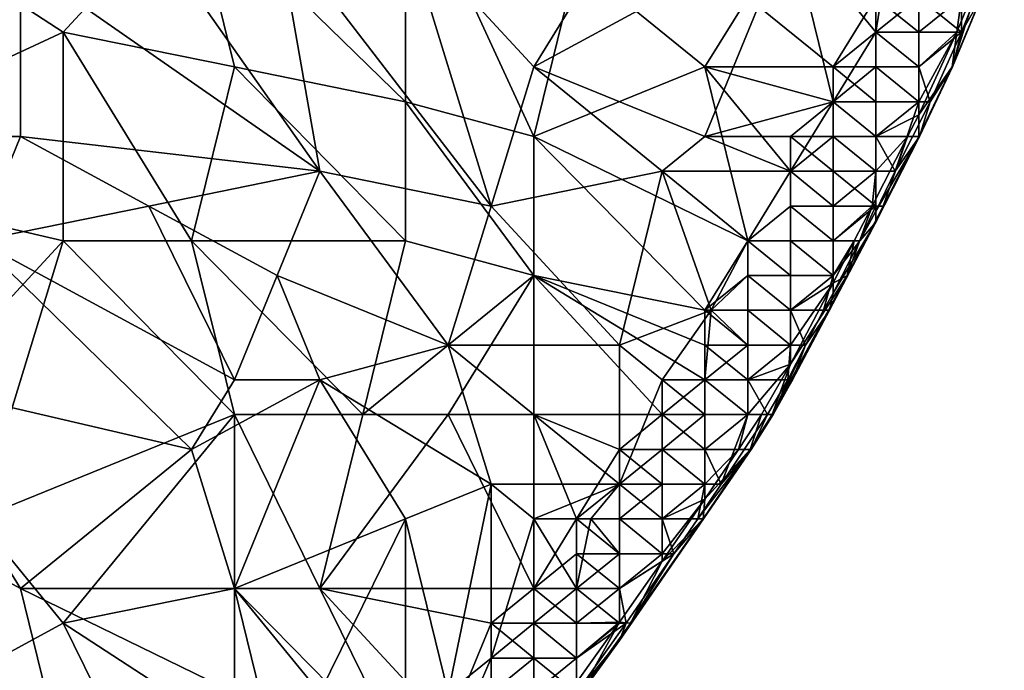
# Model space of a CAD drawing. Extents: x -0.7 to 0.7, y -0.35 to 0.35.
# Tile 179 of 226: x 0.5918 to 0.6797, y -0.1668 to -0.1087. Entities that reach past the tile are written whole.
import ezdxf

# ---------------------------------------------------------------- set-up
doc = ezdxf.new("R2010")
doc.units = 0

msp = doc.modelspace()

# ---------------------------------------------------------------- linework, layer by layer
for points in [[(0.626275, -0.116017, 0.436981), (0.626275, -0.094266, 0.436965), (0.607182, -0.097373, 0.436996)], [(0.637731, -0.119124, 0.43696), (0.641549, -0.103588, 0.436959), (0.626275, -0.094266, 0.436965)], [(0.637731, -0.119124, 0.43696), (0.626275, -0.094266, 0.436965), (0.626275, -0.116017, 0.436981)], [(0.568997, -0.122232, 0.437035), (0.595727, -0.109803, 0.437015), (0.576634, -0.097373, 0.437018)], [(0.576634, -0.097373, 0.437018), (0.595727, -0.109803, 0.437015), (0.607182, -0.097373, 0.436996)], [(0.580453, -0.119124, 0.412483), (0.580453, -0.097373, 0.412458), (0.591908, -0.103588, 0.412471)], [(0.595727, -0.109803, 0.437015), (0.611001, -0.11291, 0.437004), (0.607182, -0.097373, 0.436996)], [(0.611001, -0.11291, 0.437004), (0.626275, -0.116017, 0.436981), (0.607182, -0.097373, 0.436996)], [(0.618638, -0.122232, 0.412526), (0.591908, -0.103588, 0.412471), (0.603364, -0.100481, 0.412465)], [(0.618638, -0.122232, 0.412526), (0.603364, -0.100481, 0.412465), (0.61482, -0.100481, 0.412509)], [(0.633912, -0.125339, 0.412544), (0.61482, -0.100481, 0.412509), (0.626275, -0.100481, 0.412498)], [(0.618638, -0.122232, 0.412526), (0.61482, -0.100481, 0.412509), (0.633912, -0.125339, 0.412544)], [(0.637731, -0.11291, 0.412504), (0.626275, -0.100481, 0.412498), (0.645368, -0.100481, 0.412491)], [(0.633912, -0.125339, 0.412544), (0.626275, -0.100481, 0.412498), (0.637731, -0.11291, 0.412504)], [(0.637731, -0.11291, 0.412504), (0.645368, -0.100481, 0.412491), (0.660642, -0.100481, 0.412478)], [(0.653005, -0.119124, 0.412568), (0.637731, -0.11291, 0.412504), (0.660642, -0.100481, 0.412478)], [(0.653005, -0.119124, 0.412568), (0.660642, -0.100481, 0.412478), (0.664461, -0.116017, 0.412482)], [(0.668279, -0.109803, 0.412483), (0.660642, -0.100481, 0.412478), (0.669253, -0.103588, 0.412463)], [(0.660642, -0.100481, 0.412478), (0.668279, -0.109803, 0.412483), (0.664461, -0.116017, 0.412482)], [(0.675093, -0.11291, 0.422247), (0.679735, -0.101769, 0.422247), (0.677677, -0.106695, 0.42714)], [(0.678024, -0.103588, 0.417355), (0.679735, -0.101769, 0.422247), (0.675093, -0.11291, 0.422247)], [(0.580453, -0.119124, 0.412483), (0.591908, -0.103588, 0.412471), (0.591908, -0.119124, 0.41251)], [(0.591908, -0.119124, 0.41251), (0.591908, -0.103588, 0.412471), (0.618638, -0.122232, 0.412526)], [(0.637731, -0.119124, 0.43696), (0.653005, -0.11291, 0.436944), (0.641549, -0.103588, 0.436959)], [(0.653005, -0.11291, 0.436944), (0.656824, -0.106695, 0.43694), (0.641549, -0.103588, 0.436959)], [(0.669253, -0.103588, 0.412463), (0.672098, -0.106695, 0.412882), (0.668279, -0.109803, 0.412483)], [(0.675494, -0.109803, 0.417355), (0.678024, -0.103588, 0.417355), (0.675093, -0.11291, 0.422247)], [(0.675494, -0.109803, 0.417355), (0.675917, -0.106695, 0.415952), (0.678024, -0.103588, 0.417355)], [(0.675917, -0.109803, 0.432098), (0.678385, -0.103588, 0.432032), (0.675917, -0.106695, 0.433823)], [(0.677677, -0.106695, 0.42714), (0.678385, -0.103588, 0.432032), (0.675917, -0.109803, 0.432098)], [(0.653005, -0.11291, 0.436944), (0.664461, -0.11291, 0.436877), (0.656824, -0.106695, 0.43694)], [(0.664461, -0.11291, 0.436877), (0.668279, -0.106695, 0.436856), (0.656824, -0.106695, 0.43694)], [(0.664461, -0.11291, 0.436877), (0.668279, -0.109803, 0.436837), (0.668279, -0.106695, 0.436856)], [(0.672098, -0.109803, 0.435991), (0.672098, -0.106695, 0.436489), (0.668279, -0.106695, 0.436856)], [(0.668279, -0.109803, 0.436837), (0.672098, -0.109803, 0.435991), (0.668279, -0.106695, 0.436856)], [(0.672098, -0.106695, 0.412882), (0.672098, -0.109803, 0.413454), (0.668279, -0.109803, 0.412483)], [(0.675917, -0.109803, 0.432098), (0.675917, -0.106695, 0.433823), (0.672098, -0.106695, 0.436489)], [(0.672098, -0.109803, 0.435991), (0.675917, -0.109803, 0.432098), (0.672098, -0.106695, 0.436489)], [(0.675917, -0.106695, 0.415952), (0.672098, -0.109803, 0.413454), (0.672098, -0.106695, 0.412882)], [(0.675494, -0.109803, 0.417355), (0.672098, -0.109803, 0.413454), (0.675917, -0.106695, 0.415952)], [(0.675093, -0.11291, 0.422247), (0.677677, -0.106695, 0.42714), (0.675122, -0.11291, 0.42714)], [(0.677677, -0.106695, 0.42714), (0.675917, -0.109803, 0.432098), (0.675122, -0.11291, 0.42714)], [(0.568997, -0.122232, 0.437035), (0.595727, -0.128446, 0.437009), (0.595727, -0.109803, 0.437015)], [(0.595727, -0.128446, 0.437009), (0.607182, -0.128446, 0.437018), (0.595727, -0.109803, 0.437015)], [(0.607182, -0.128446, 0.437018), (0.611001, -0.11291, 0.437004), (0.595727, -0.109803, 0.437015)], [(0.668279, -0.11291, 0.436734), (0.668279, -0.109803, 0.436837), (0.664461, -0.11291, 0.436877)], [(0.668279, -0.109803, 0.412483), (0.668279, -0.11291, 0.412631), (0.664461, -0.116017, 0.412482)], [(0.672098, -0.11291, 0.435084), (0.672098, -0.109803, 0.435991), (0.668279, -0.109803, 0.436837)], [(0.668279, -0.11291, 0.436734), (0.672098, -0.11291, 0.435084), (0.668279, -0.109803, 0.436837)], [(0.672098, -0.11291, 0.414518), (0.668279, -0.109803, 0.412483), (0.672098, -0.109803, 0.413454)], [(0.668279, -0.11291, 0.412631), (0.668279, -0.109803, 0.412483), (0.672098, -0.11291, 0.414518)], [(0.672098, -0.11291, 0.435084), (0.675917, -0.109803, 0.432098), (0.672098, -0.109803, 0.435991)], [(0.673123, -0.116017, 0.432032), (0.675917, -0.109803, 0.432098), (0.672098, -0.11291, 0.435084)], [(0.672098, -0.11291, 0.414518), (0.672098, -0.109803, 0.413454), (0.675494, -0.109803, 0.417355)], [(0.672098, -0.117194, 0.417355), (0.675494, -0.109803, 0.417355), (0.675093, -0.11291, 0.422247)], [(0.672098, -0.117194, 0.417355), (0.672098, -0.116017, 0.416394), (0.675494, -0.109803, 0.417355)], [(0.672098, -0.116017, 0.416394), (0.672098, -0.11291, 0.414518), (0.675494, -0.109803, 0.417355)], [(0.675122, -0.11291, 0.42714), (0.675917, -0.109803, 0.432098), (0.673123, -0.116017, 0.432032)], [(0.607182, -0.128446, 0.437018), (0.626275, -0.128446, 0.436993), (0.611001, -0.11291, 0.437004)], [(0.626275, -0.128446, 0.436993), (0.626275, -0.116017, 0.436981), (0.611001, -0.11291, 0.437004)], [(0.649187, -0.122232, 0.412566), (0.633912, -0.125339, 0.412544), (0.637731, -0.11291, 0.412504)], [(0.649187, -0.122232, 0.412566), (0.637731, -0.11291, 0.412504), (0.653005, -0.119124, 0.412568)], [(0.637731, -0.119124, 0.43696), (0.656824, -0.128446, 0.436882), (0.653005, -0.11291, 0.436944)], [(0.664461, -0.116017, 0.436868), (0.664461, -0.11291, 0.436877), (0.653005, -0.11291, 0.436944)], [(0.656824, -0.128446, 0.436882), (0.660642, -0.122232, 0.436889), (0.653005, -0.11291, 0.436944)], [(0.660642, -0.122232, 0.436889), (0.664461, -0.116017, 0.436868), (0.653005, -0.11291, 0.436944)], [(0.668279, -0.116017, 0.436398), (0.668279, -0.11291, 0.436734), (0.664461, -0.11291, 0.436877)], [(0.664461, -0.116017, 0.436868), (0.668279, -0.116017, 0.436398), (0.664461, -0.11291, 0.436877)], [(0.668279, -0.11291, 0.412631), (0.668279, -0.116017, 0.413027), (0.664461, -0.116017, 0.412482)], [(0.672098, -0.116017, 0.433575), (0.672098, -0.11291, 0.435084), (0.668279, -0.11291, 0.436734)], [(0.668279, -0.116017, 0.436398), (0.672098, -0.116017, 0.433575), (0.668279, -0.11291, 0.436734)], [(0.672098, -0.116017, 0.416394), (0.668279, -0.11291, 0.412631), (0.672098, -0.11291, 0.414518)], [(0.668279, -0.116017, 0.413027), (0.668279, -0.11291, 0.412631), (0.672098, -0.116017, 0.416394)], [(0.672098, -0.116017, 0.433575), (0.673123, -0.116017, 0.432032), (0.672098, -0.11291, 0.435084)], [(0.672098, -0.119124, 0.422187), (0.672098, -0.117194, 0.417355), (0.675093, -0.11291, 0.422247)], [(0.672098, -0.119124, 0.422187), (0.675093, -0.11291, 0.422247), (0.672155, -0.119124, 0.42714)], [(0.672155, -0.119124, 0.42714), (0.675122, -0.11291, 0.42714), (0.673123, -0.116017, 0.432032)], [(0.675093, -0.11291, 0.422247), (0.675122, -0.11291, 0.42714), (0.672155, -0.119124, 0.42714)], [(0.637731, -0.131554, 0.436983), (0.637731, -0.119124, 0.43696), (0.626275, -0.116017, 0.436981)], [(0.637731, -0.131554, 0.436983), (0.626275, -0.116017, 0.436981), (0.626275, -0.128446, 0.436993)], [(0.653005, -0.119124, 0.412568), (0.664461, -0.116017, 0.412482), (0.660642, -0.119124, 0.412493)], [(0.660642, -0.122232, 0.436889), (0.664461, -0.119124, 0.436828), (0.664461, -0.116017, 0.436868)], [(0.664461, -0.119124, 0.412593), (0.660642, -0.119124, 0.412493), (0.664461, -0.116017, 0.412482)], [(0.668279, -0.119124, 0.435675), (0.668279, -0.116017, 0.436398), (0.664461, -0.116017, 0.436868)], [(0.664461, -0.119124, 0.436828), (0.668279, -0.119124, 0.435675), (0.664461, -0.116017, 0.436868)], [(0.668279, -0.119124, 0.413891), (0.664461, -0.116017, 0.412482), (0.668279, -0.116017, 0.413027)], [(0.664461, -0.119124, 0.412593), (0.664461, -0.116017, 0.412482), (0.668279, -0.119124, 0.413891)], [(0.668279, -0.119124, 0.435675), (0.672098, -0.116017, 0.433575), (0.668279, -0.116017, 0.436398)], [(0.669997, -0.122232, 0.432032), (0.672098, -0.116017, 0.433575), (0.668279, -0.119124, 0.435675)], [(0.672098, -0.116017, 0.416394), (0.668279, -0.119124, 0.413891), (0.668279, -0.116017, 0.413027)], [(0.672098, -0.117194, 0.417355), (0.668279, -0.119124, 0.413891), (0.672098, -0.116017, 0.416394)], [(0.669997, -0.122232, 0.432032), (0.673123, -0.116017, 0.432032), (0.672098, -0.116017, 0.433575)], [(0.672155, -0.119124, 0.42714), (0.673123, -0.116017, 0.432032), (0.669997, -0.122232, 0.432032)], [(0.672098, -0.117194, 0.417355), (0.671083, -0.119124, 0.417355), (0.668279, -0.119124, 0.413891)], [(0.671083, -0.119124, 0.417355), (0.672098, -0.117194, 0.417355), (0.672098, -0.119124, 0.422187)], [(0.58809, -0.128446, 0.412514), (0.580453, -0.119124, 0.412483), (0.591908, -0.119124, 0.41251)], [(0.58809, -0.128446, 0.412514), (0.591908, -0.119124, 0.41251), (0.603364, -0.125339, 0.412517)], [(0.603364, -0.125339, 0.412517), (0.591908, -0.119124, 0.41251), (0.618638, -0.122232, 0.412526)], [(0.653005, -0.134661, 0.436894), (0.656824, -0.128446, 0.436882), (0.637731, -0.119124, 0.43696)], [(0.637731, -0.131554, 0.436983), (0.653005, -0.134661, 0.436894), (0.637731, -0.119124, 0.43696)], [(0.649187, -0.122232, 0.412566), (0.653005, -0.119124, 0.412568), (0.660642, -0.122232, 0.412498)], [(0.660642, -0.122232, 0.412498), (0.653005, -0.119124, 0.412568), (0.660642, -0.119124, 0.412493)], [(0.664461, -0.122232, 0.436628), (0.664461, -0.119124, 0.436828), (0.660642, -0.122232, 0.436889)], [(0.664461, -0.122232, 0.412849), (0.660642, -0.119124, 0.412493), (0.664461, -0.119124, 0.412593)], [(0.660642, -0.122232, 0.412498), (0.660642, -0.119124, 0.412493), (0.664461, -0.122232, 0.412849)], [(0.668279, -0.122232, 0.43436), (0.668279, -0.119124, 0.435675), (0.664461, -0.119124, 0.436828)], [(0.664461, -0.122232, 0.436628), (0.668279, -0.122232, 0.43436), (0.664461, -0.119124, 0.436828)], [(0.668279, -0.122232, 0.415494), (0.664461, -0.119124, 0.412593), (0.668279, -0.119124, 0.413891)], [(0.664461, -0.122232, 0.412849), (0.664461, -0.119124, 0.412593), (0.668279, -0.122232, 0.415494)], [(0.668922, -0.125339, 0.422247), (0.667949, -0.125339, 0.417355), (0.671083, -0.119124, 0.417355)], [(0.667949, -0.125339, 0.417355), (0.668279, -0.122232, 0.415494), (0.671083, -0.119124, 0.417355)], [(0.668279, -0.122232, 0.43436), (0.669997, -0.122232, 0.432032), (0.668279, -0.119124, 0.435675)], [(0.668279, -0.122232, 0.415494), (0.668279, -0.119124, 0.413891), (0.671083, -0.119124, 0.417355)], [(0.672155, -0.119124, 0.42714), (0.669997, -0.122232, 0.432032), (0.668279, -0.125795, 0.432032)], [(0.668279, -0.126771, 0.42714), (0.672155, -0.119124, 0.42714), (0.668279, -0.125795, 0.432032)], [(0.668922, -0.125339, 0.422247), (0.672155, -0.119124, 0.42714), (0.668279, -0.126771, 0.42714)], [(0.672098, -0.119124, 0.422187), (0.672155, -0.119124, 0.42714), (0.668922, -0.125339, 0.422247)], [(0.672098, -0.119124, 0.422187), (0.668922, -0.125339, 0.422247), (0.671083, -0.119124, 0.417355)], [(0.584271, -0.140876, 0.437034), (0.595727, -0.128446, 0.437009), (0.568997, -0.122232, 0.437035)], [(0.61482, -0.131554, 0.412521), (0.603364, -0.125339, 0.412517), (0.618638, -0.122232, 0.412526)], [(0.61482, -0.131554, 0.412521), (0.618638, -0.122232, 0.412526), (0.630094, -0.137768, 0.412528)], [(0.630094, -0.137768, 0.412528), (0.618638, -0.122232, 0.412526), (0.633912, -0.125339, 0.412544)], [(0.645368, -0.137768, 0.412482), (0.633912, -0.125339, 0.412544), (0.649187, -0.122232, 0.412566)], [(0.645368, -0.137768, 0.412482), (0.649187, -0.122232, 0.412566), (0.653558, -0.134661, 0.412463)], [(0.656824, -0.128446, 0.412493), (0.649187, -0.122232, 0.412566), (0.660642, -0.122232, 0.412498)], [(0.653558, -0.134661, 0.412463), (0.649187, -0.122232, 0.412566), (0.656824, -0.128446, 0.412493)], [(0.660642, -0.125339, 0.43688), (0.660642, -0.122232, 0.436889), (0.656824, -0.128446, 0.436882)], [(0.656824, -0.128446, 0.412493), (0.660642, -0.122232, 0.412498), (0.660642, -0.125339, 0.412544)], [(0.664461, -0.125339, 0.436097), (0.664461, -0.122232, 0.436628), (0.660642, -0.122232, 0.436889)], [(0.660642, -0.125339, 0.43688), (0.664461, -0.125339, 0.436097), (0.660642, -0.122232, 0.436889)], [(0.664461, -0.125339, 0.413458), (0.660642, -0.122232, 0.412498), (0.664461, -0.122232, 0.412849)], [(0.660642, -0.125339, 0.412544), (0.660642, -0.122232, 0.412498), (0.664461, -0.125339, 0.413458)], [(0.668279, -0.12532, 0.432381), (0.668279, -0.122232, 0.43436), (0.664461, -0.122232, 0.436628)], [(0.664461, -0.125339, 0.436097), (0.668279, -0.12532, 0.432381), (0.664461, -0.122232, 0.436628)], [(0.668279, -0.122232, 0.415494), (0.664461, -0.125339, 0.413458), (0.664461, -0.122232, 0.412849)], [(0.667949, -0.125339, 0.417355), (0.664461, -0.125339, 0.413458), (0.668279, -0.122232, 0.415494)], [(0.668279, -0.125795, 0.432032), (0.669997, -0.122232, 0.432032), (0.668279, -0.122232, 0.43436)], [(0.668279, -0.125795, 0.432032), (0.668279, -0.122232, 0.43436), (0.668279, -0.12532, 0.432381)], [(0.58809, -0.128446, 0.412514), (0.603364, -0.125339, 0.412517), (0.611001, -0.140876, 0.412528)], [(0.611001, -0.140876, 0.412528), (0.603364, -0.125339, 0.412517), (0.61482, -0.131554, 0.412521)], [(0.630094, -0.137768, 0.412528), (0.633912, -0.125339, 0.412544), (0.645368, -0.137768, 0.412482)], [(0.660642, -0.128446, 0.436776), (0.660642, -0.125339, 0.43688), (0.656824, -0.128446, 0.436882)], [(0.660642, -0.128446, 0.41269), (0.656824, -0.128446, 0.412493), (0.660642, -0.125339, 0.412544)], [(0.664461, -0.128446, 0.435018), (0.664461, -0.125339, 0.436097), (0.660642, -0.125339, 0.43688)], [(0.660642, -0.128446, 0.436776), (0.664461, -0.128446, 0.435018), (0.660642, -0.125339, 0.43688)], [(0.664461, -0.128446, 0.414696), (0.660642, -0.125339, 0.412544), (0.664461, -0.125339, 0.413458)], [(0.660642, -0.128446, 0.41269), (0.660642, -0.125339, 0.412544), (0.664461, -0.128446, 0.414696)], [(0.664461, -0.128446, 0.435018), (0.668279, -0.12532, 0.432381), (0.664461, -0.125339, 0.436097)], [(0.66683, -0.128446, 0.432032), (0.668279, -0.12532, 0.432381), (0.664461, -0.128446, 0.435018)], [(0.666322, -0.128446, 0.417355), (0.664461, -0.128446, 0.414696), (0.667949, -0.125339, 0.417355)], [(0.664461, -0.128446, 0.414696), (0.664461, -0.125339, 0.413458), (0.667949, -0.125339, 0.417355)], [(0.668922, -0.125339, 0.422247), (0.668279, -0.126771, 0.42714), (0.665702, -0.131554, 0.422247)], [(0.665702, -0.131554, 0.422247), (0.666322, -0.128446, 0.417355), (0.667949, -0.125339, 0.417355)], [(0.668922, -0.125339, 0.422247), (0.665702, -0.131554, 0.422247), (0.667949, -0.125339, 0.417355)], [(0.66683, -0.128446, 0.432032), (0.668279, -0.125795, 0.432032), (0.668279, -0.12532, 0.432381)], [(0.668279, -0.126771, 0.42714), (0.668279, -0.125795, 0.432032), (0.66683, -0.128446, 0.432032)], [(0.668279, -0.126771, 0.42714), (0.664461, -0.133132, 0.432032), (0.664116, -0.134661, 0.42714)], [(0.665702, -0.131554, 0.422247), (0.668279, -0.126771, 0.42714), (0.664116, -0.134661, 0.42714)], [(0.66683, -0.128446, 0.432032), (0.664461, -0.133132, 0.432032), (0.668279, -0.126771, 0.42714)], [(0.580453, -0.140876, 0.412486), (0.58809, -0.128446, 0.412514), (0.607182, -0.14709, 0.412532)], [(0.58809, -0.153305, 0.437016), (0.595727, -0.128446, 0.437009), (0.584271, -0.140876, 0.437034)], [(0.607182, -0.14709, 0.412532), (0.58809, -0.128446, 0.412514), (0.611001, -0.140876, 0.412528)], [(0.58809, -0.153305, 0.437016), (0.611001, -0.143983, 0.437052), (0.595727, -0.128446, 0.437009)], [(0.611001, -0.143983, 0.437052), (0.607182, -0.128446, 0.437018), (0.595727, -0.128446, 0.437009)], [(0.622457, -0.143983, 0.436993), (0.626275, -0.128446, 0.436993), (0.607182, -0.128446, 0.437018)], [(0.611001, -0.143983, 0.437052), (0.622457, -0.143983, 0.436993), (0.607182, -0.128446, 0.437018)], [(0.622457, -0.143983, 0.436993), (0.637731, -0.131554, 0.436983), (0.626275, -0.128446, 0.436993)], [(0.653005, -0.134661, 0.436894), (0.656824, -0.131554, 0.436893), (0.656824, -0.128446, 0.436882)], [(0.653558, -0.134661, 0.412463), (0.656824, -0.128446, 0.412493), (0.656824, -0.131554, 0.412489)], [(0.660642, -0.131554, 0.436418), (0.660642, -0.128446, 0.436776), (0.656824, -0.128446, 0.436882)], [(0.656824, -0.131554, 0.436893), (0.660642, -0.131554, 0.436418), (0.656824, -0.128446, 0.436882)], [(0.660642, -0.131554, 0.413106), (0.656824, -0.128446, 0.412493), (0.660642, -0.128446, 0.41269)], [(0.656824, -0.131554, 0.412489), (0.656824, -0.128446, 0.412493), (0.660642, -0.131554, 0.413106)], [(0.664461, -0.131554, 0.433297), (0.664461, -0.128446, 0.435018), (0.660642, -0.128446, 0.436776)], [(0.660642, -0.131554, 0.436418), (0.664461, -0.131554, 0.433297), (0.660642, -0.128446, 0.436776)], [(0.664461, -0.131554, 0.416748), (0.660642, -0.128446, 0.41269), (0.664461, -0.128446, 0.414696)], [(0.660642, -0.131554, 0.413106), (0.660642, -0.128446, 0.41269), (0.664461, -0.131554, 0.416748)], [(0.664461, -0.131554, 0.433297), (0.66683, -0.128446, 0.432032), (0.664461, -0.128446, 0.435018)], [(0.664461, -0.132232, 0.417355), (0.666322, -0.128446, 0.417355), (0.665702, -0.131554, 0.422247)], [(0.664461, -0.132232, 0.417355), (0.664461, -0.131554, 0.416748), (0.666322, -0.128446, 0.417355)], [(0.664461, -0.131554, 0.416748), (0.664461, -0.128446, 0.414696), (0.666322, -0.128446, 0.417355)], [(0.664461, -0.133132, 0.432032), (0.66683, -0.128446, 0.432032), (0.664461, -0.131554, 0.433297)], [(0.618638, -0.140876, 0.412523), (0.611001, -0.140876, 0.412528), (0.61482, -0.131554, 0.412521)], [(0.618638, -0.140876, 0.412523), (0.61482, -0.131554, 0.412521), (0.630094, -0.137768, 0.412528)], [(0.630094, -0.143983, 0.436999), (0.637731, -0.131554, 0.436983), (0.622457, -0.143983, 0.436993)], [(0.637731, -0.143983, 0.436946), (0.637731, -0.131554, 0.436983), (0.630094, -0.143983, 0.436999)], [(0.653005, -0.137768, 0.436874), (0.653005, -0.134661, 0.436894), (0.637731, -0.131554, 0.436983)], [(0.653005, -0.140876, 0.436831), (0.653005, -0.137768, 0.436874), (0.637731, -0.131554, 0.436983)], [(0.649187, -0.143983, 0.436853), (0.653005, -0.140876, 0.436831), (0.637731, -0.131554, 0.436983)], [(0.649187, -0.143983, 0.436853), (0.637731, -0.131554, 0.436983), (0.637731, -0.143983, 0.436946)], [(0.656824, -0.134661, 0.436828), (0.656824, -0.131554, 0.436893), (0.653005, -0.134661, 0.436894)], [(0.653558, -0.134661, 0.412463), (0.656824, -0.131554, 0.412489), (0.656824, -0.134661, 0.412589)], [(0.660642, -0.134661, 0.435523), (0.660642, -0.131554, 0.436418), (0.656824, -0.131554, 0.436893)], [(0.656824, -0.134661, 0.436828), (0.660642, -0.134661, 0.435523), (0.656824, -0.131554, 0.436893)], [(0.660642, -0.134661, 0.414062), (0.656824, -0.131554, 0.412489), (0.660642, -0.131554, 0.413106)], [(0.656824, -0.134661, 0.412589), (0.656824, -0.131554, 0.412489), (0.660642, -0.134661, 0.414062)], [(0.66084, -0.140876, 0.42714), (0.658999, -0.143983, 0.422247), (0.665702, -0.131554, 0.422247)], [(0.658999, -0.143983, 0.422247), (0.660642, -0.139469, 0.417355), (0.665702, -0.131554, 0.422247)], [(0.660642, -0.134661, 0.435523), (0.664461, -0.131554, 0.433297), (0.660642, -0.131554, 0.436418)], [(0.663592, -0.134661, 0.432032), (0.664461, -0.131554, 0.433297), (0.660642, -0.134661, 0.435523)], [(0.664461, -0.131554, 0.416748), (0.660642, -0.134661, 0.414062), (0.660642, -0.131554, 0.413106)], [(0.664461, -0.132232, 0.417355), (0.660642, -0.134661, 0.414062), (0.664461, -0.131554, 0.416748)], [(0.660642, -0.139469, 0.417355), (0.664461, -0.132232, 0.417355), (0.665702, -0.131554, 0.422247)], [(0.665702, -0.131554, 0.422247), (0.664116, -0.134661, 0.42714), (0.66084, -0.140876, 0.42714)], [(0.663592, -0.134661, 0.432032), (0.664461, -0.133132, 0.432032), (0.664461, -0.131554, 0.433297)], [(0.660642, -0.139469, 0.417355), (0.660642, -0.137768, 0.41588), (0.664461, -0.132232, 0.417355)], [(0.660642, -0.137768, 0.41588), (0.660642, -0.134661, 0.414062), (0.664461, -0.132232, 0.417355)], [(0.664116, -0.134661, 0.42714), (0.664461, -0.133132, 0.432032), (0.663592, -0.134661, 0.432032)], [(0.645368, -0.137768, 0.412482), (0.653558, -0.134661, 0.412463), (0.649187, -0.140876, 0.412389)], [(0.653558, -0.134661, 0.412463), (0.653005, -0.140876, 0.412524), (0.649187, -0.140876, 0.412389)], [(0.656824, -0.137768, 0.436583), (0.656824, -0.134661, 0.436828), (0.653005, -0.134661, 0.436894)], [(0.653005, -0.137768, 0.436874), (0.656824, -0.137768, 0.436583), (0.653005, -0.134661, 0.436894)], [(0.653558, -0.134661, 0.412463), (0.656824, -0.137768, 0.412887), (0.653005, -0.140876, 0.412524)], [(0.656824, -0.134661, 0.412589), (0.656824, -0.137768, 0.412887), (0.653558, -0.134661, 0.412463)], [(0.660642, -0.137768, 0.434022), (0.660642, -0.134661, 0.435523), (0.656824, -0.134661, 0.436828)], [(0.656824, -0.137768, 0.436583), (0.660642, -0.137768, 0.434022), (0.656824, -0.134661, 0.436828)], [(0.660642, -0.137768, 0.41588), (0.656824, -0.134661, 0.412589), (0.660642, -0.134661, 0.414062)], [(0.656824, -0.137768, 0.412887), (0.656824, -0.134661, 0.412589), (0.660642, -0.137768, 0.41588)], [(0.66199, -0.137768, 0.432032), (0.663592, -0.134661, 0.432032), (0.660642, -0.134661, 0.435523)], [(0.660642, -0.137768, 0.434022), (0.66199, -0.137768, 0.432032), (0.660642, -0.134661, 0.435523)], [(0.66084, -0.140876, 0.42714), (0.664116, -0.134661, 0.42714), (0.66199, -0.137768, 0.432032)], [(0.664116, -0.134661, 0.42714), (0.663592, -0.134661, 0.432032), (0.66199, -0.137768, 0.432032)], [(0.633912, -0.150198, 0.412495), (0.618638, -0.140876, 0.412523), (0.630094, -0.137768, 0.412528)], [(0.645368, -0.150198, 0.412417), (0.630094, -0.137768, 0.412528), (0.645368, -0.137768, 0.412482)], [(0.633912, -0.150198, 0.412495), (0.630094, -0.137768, 0.412528), (0.645368, -0.150198, 0.412417)], [(0.649187, -0.140876, 0.412389), (0.645368, -0.150198, 0.412417), (0.645368, -0.137768, 0.412482)], [(0.656824, -0.140876, 0.435908), (0.656824, -0.137768, 0.436583), (0.653005, -0.137768, 0.436874)], [(0.653005, -0.140876, 0.436831), (0.656824, -0.140876, 0.435908), (0.653005, -0.137768, 0.436874)], [(0.656824, -0.137768, 0.412887), (0.656824, -0.140876, 0.413713), (0.653005, -0.140876, 0.412524)], [(0.660642, -0.139469, 0.417355), (0.656824, -0.140876, 0.413713), (0.660642, -0.137768, 0.41588)], [(0.656824, -0.140876, 0.435908), (0.660642, -0.137768, 0.434022), (0.656824, -0.137768, 0.436583)], [(0.660407, -0.140876, 0.432032), (0.660642, -0.137768, 0.434022), (0.656824, -0.140876, 0.435908)], [(0.660642, -0.137768, 0.41588), (0.656824, -0.140876, 0.413713), (0.656824, -0.137768, 0.412887)], [(0.66199, -0.137768, 0.432032), (0.659096, -0.143983, 0.42714), (0.66084, -0.140876, 0.42714)], [(0.659096, -0.143983, 0.42714), (0.66199, -0.137768, 0.432032), (0.660407, -0.140876, 0.432032)], [(0.660407, -0.140876, 0.432032), (0.66199, -0.137768, 0.432032), (0.660642, -0.137768, 0.434022)], [(0.656824, -0.143983, 0.41547), (0.656824, -0.140876, 0.413713), (0.660642, -0.139469, 0.417355)], [(0.658056, -0.143983, 0.417355), (0.656824, -0.143983, 0.41547), (0.660642, -0.139469, 0.417355)], [(0.658999, -0.143983, 0.422247), (0.658056, -0.143983, 0.417355), (0.660642, -0.139469, 0.417355)], [(0.591908, -0.159519, 0.412515), (0.580453, -0.140876, 0.412486), (0.607182, -0.14709, 0.412532)], [(0.580453, -0.153305, 0.412497), (0.580453, -0.140876, 0.412486), (0.591908, -0.159519, 0.412515)], [(0.607182, -0.14709, 0.412532), (0.611001, -0.140876, 0.412528), (0.618638, -0.140876, 0.412523)], [(0.611001, -0.159519, 0.412513), (0.607182, -0.14709, 0.412532), (0.618638, -0.140876, 0.412523)], [(0.611001, -0.159519, 0.412513), (0.618638, -0.140876, 0.412523), (0.626275, -0.153305, 0.412533)], [(0.626275, -0.153305, 0.412533), (0.618638, -0.140876, 0.412523), (0.633912, -0.150198, 0.412495)], [(0.649187, -0.140876, 0.412389), (0.649187, -0.14709, 0.41253), (0.645368, -0.150198, 0.412417)], [(0.653005, -0.143983, 0.43662), (0.653005, -0.140876, 0.436831), (0.649187, -0.143983, 0.436853)], [(0.653005, -0.143983, 0.412851), (0.649187, -0.140876, 0.412389), (0.653005, -0.140876, 0.412524)], [(0.653005, -0.143983, 0.412851), (0.649187, -0.14709, 0.41253), (0.649187, -0.140876, 0.412389)], [(0.656824, -0.143983, 0.434454), (0.656824, -0.140876, 0.435908), (0.653005, -0.140876, 0.436831)], [(0.653005, -0.143983, 0.43662), (0.656824, -0.143983, 0.434454), (0.653005, -0.140876, 0.436831)], [(0.656824, -0.143983, 0.41547), (0.653005, -0.140876, 0.412524), (0.656824, -0.140876, 0.413713)], [(0.653005, -0.143983, 0.412851), (0.653005, -0.140876, 0.412524), (0.656824, -0.143983, 0.41547)], [(0.656824, -0.143983, 0.434454), (0.658586, -0.143983, 0.432032), (0.656824, -0.140876, 0.435908)], [(0.658586, -0.143983, 0.432032), (0.660407, -0.140876, 0.432032), (0.656824, -0.140876, 0.435908)], [(0.660407, -0.140876, 0.432032), (0.658586, -0.143983, 0.432032), (0.659096, -0.143983, 0.42714)], [(0.658999, -0.143983, 0.422247), (0.66084, -0.140876, 0.42714), (0.659096, -0.143983, 0.42714)], [(0.595727, -0.162627, 0.437018), (0.611001, -0.143983, 0.437052), (0.58809, -0.153305, 0.437016)], [(0.595727, -0.162627, 0.437018), (0.611001, -0.159519, 0.437023), (0.611001, -0.143983, 0.437052)], [(0.618638, -0.159519, 0.437015), (0.622457, -0.143983, 0.436993), (0.611001, -0.143983, 0.437052)], [(0.618638, -0.159519, 0.437015), (0.611001, -0.143983, 0.437052), (0.611001, -0.159519, 0.437023)], [(0.630094, -0.143983, 0.436999), (0.618638, -0.159519, 0.437015), (0.637731, -0.159519, 0.436904)], [(0.618638, -0.159519, 0.437015), (0.630094, -0.143983, 0.436999), (0.622457, -0.143983, 0.436993)], [(0.630094, -0.143983, 0.436999), (0.637731, -0.159519, 0.436904), (0.637731, -0.143983, 0.436946)], [(0.645368, -0.14709, 0.436894), (0.649187, -0.143983, 0.436853), (0.637731, -0.143983, 0.436946)], [(0.645368, -0.14709, 0.436894), (0.637731, -0.143983, 0.436946), (0.641549, -0.153305, 0.436892)], [(0.637731, -0.159519, 0.436904), (0.641549, -0.153305, 0.436892), (0.637731, -0.143983, 0.436946)], [(0.645368, -0.14709, 0.436894), (0.649187, -0.14709, 0.436821), (0.649187, -0.143983, 0.436853)], [(0.653005, -0.14709, 0.435879), (0.653005, -0.143983, 0.43662), (0.649187, -0.143983, 0.436853)], [(0.649187, -0.14709, 0.436821), (0.653005, -0.14709, 0.435879), (0.649187, -0.143983, 0.436853)], [(0.653005, -0.143983, 0.412851), (0.653005, -0.14709, 0.413823), (0.649187, -0.14709, 0.41253)], [(0.653005, -0.14709, 0.435879), (0.656824, -0.143983, 0.434454), (0.653005, -0.143983, 0.43662)], [(0.654463, -0.150198, 0.432032), (0.656824, -0.143983, 0.434454), (0.653005, -0.14709, 0.435879)], [(0.656824, -0.143983, 0.41547), (0.653005, -0.14709, 0.413823), (0.653005, -0.143983, 0.412851)], [(0.656011, -0.14709, 0.417355), (0.653005, -0.14709, 0.413823), (0.656824, -0.143983, 0.41547)], [(0.658586, -0.143983, 0.432032), (0.654463, -0.150198, 0.432032), (0.657121, -0.14709, 0.42714)], [(0.654463, -0.150198, 0.432032), (0.658586, -0.143983, 0.432032), (0.656824, -0.143983, 0.434454)], [(0.656011, -0.14709, 0.417355), (0.658056, -0.143983, 0.417355), (0.657032, -0.14709, 0.422247)], [(0.656011, -0.14709, 0.417355), (0.656824, -0.143983, 0.41547), (0.658056, -0.143983, 0.417355)], [(0.657032, -0.14709, 0.422247), (0.658999, -0.143983, 0.422247), (0.657121, -0.14709, 0.42714)], [(0.657032, -0.14709, 0.422247), (0.658056, -0.143983, 0.417355), (0.658999, -0.143983, 0.422247)], [(0.658999, -0.143983, 0.422247), (0.659096, -0.143983, 0.42714), (0.657121, -0.14709, 0.42714)], [(0.658586, -0.143983, 0.432032), (0.657121, -0.14709, 0.42714), (0.659096, -0.143983, 0.42714)], [(0.611001, -0.159519, 0.412513), (0.591908, -0.159519, 0.412515), (0.607182, -0.14709, 0.412532)], [(0.641549, -0.153305, 0.436892), (0.645368, -0.150198, 0.436884), (0.645368, -0.14709, 0.436894)], [(0.649187, -0.150198, 0.436527), (0.649187, -0.14709, 0.436821), (0.645368, -0.14709, 0.436894)], [(0.645368, -0.150198, 0.436884), (0.649187, -0.150198, 0.436527), (0.645368, -0.14709, 0.436894)], [(0.649187, -0.14709, 0.41253), (0.649187, -0.150198, 0.413011), (0.645368, -0.150198, 0.412417)], [(0.653005, -0.150198, 0.434093), (0.653005, -0.14709, 0.435879), (0.649187, -0.14709, 0.436821)], [(0.649187, -0.150198, 0.436527), (0.653005, -0.150198, 0.434093), (0.649187, -0.14709, 0.436821)], [(0.653005, -0.150198, 0.41595), (0.649187, -0.14709, 0.41253), (0.653005, -0.14709, 0.413823)], [(0.649187, -0.150198, 0.413011), (0.649187, -0.14709, 0.41253), (0.653005, -0.150198, 0.41595)], [(0.654463, -0.150198, 0.432032), (0.65238, -0.153305, 0.432032), (0.657121, -0.14709, 0.42714)], [(0.65238, -0.153305, 0.432032), (0.652895, -0.153305, 0.42714), (0.657121, -0.14709, 0.42714)], [(0.657032, -0.14709, 0.422247), (0.652843, -0.153305, 0.422247), (0.653005, -0.151542, 0.417355)], [(0.652895, -0.153305, 0.42714), (0.652843, -0.153305, 0.422247), (0.657032, -0.14709, 0.422247)], [(0.657121, -0.14709, 0.42714), (0.652895, -0.153305, 0.42714), (0.657032, -0.14709, 0.422247)], [(0.653005, -0.150198, 0.434093), (0.654463, -0.150198, 0.432032), (0.653005, -0.14709, 0.435879)], [(0.657032, -0.14709, 0.422247), (0.653005, -0.151542, 0.417355), (0.656011, -0.14709, 0.417355)], [(0.653005, -0.151542, 0.417355), (0.653005, -0.150198, 0.41595), (0.656011, -0.14709, 0.417355)], [(0.653005, -0.150198, 0.41595), (0.653005, -0.14709, 0.413823), (0.656011, -0.14709, 0.417355)], [(0.630094, -0.168841, 0.41234), (0.626275, -0.153305, 0.412533), (0.633912, -0.150198, 0.412495)], [(0.630094, -0.168841, 0.41234), (0.633912, -0.150198, 0.412495), (0.633912, -0.165734, 0.412393)], [(0.637731, -0.153305, 0.412422), (0.633912, -0.150198, 0.412495), (0.645368, -0.150198, 0.412417)], [(0.637731, -0.153305, 0.412422), (0.633912, -0.165734, 0.412393), (0.633912, -0.150198, 0.412495)], [(0.645368, -0.150198, 0.412417), (0.642826, -0.153305, 0.412463), (0.637731, -0.153305, 0.412422)], [(0.645368, -0.153305, 0.436803), (0.645368, -0.150198, 0.436884), (0.641549, -0.153305, 0.436892)], [(0.642826, -0.153305, 0.412463), (0.645368, -0.150198, 0.412417), (0.645368, -0.153305, 0.412601)], [(0.649187, -0.153305, 0.435598), (0.649187, -0.150198, 0.436527), (0.645368, -0.150198, 0.436884)], [(0.645368, -0.153305, 0.436803), (0.649187, -0.153305, 0.435598), (0.645368, -0.150198, 0.436884)], [(0.649187, -0.150198, 0.413011), (0.649187, -0.153305, 0.414186), (0.645368, -0.153305, 0.412601)], [(0.645368, -0.150198, 0.412417), (0.649187, -0.150198, 0.413011), (0.645368, -0.153305, 0.412601)], [(0.649187, -0.153305, 0.435598), (0.653005, -0.150198, 0.434093), (0.649187, -0.150198, 0.436527)], [(0.65238, -0.153305, 0.432032), (0.653005, -0.150198, 0.434093), (0.649187, -0.153305, 0.435598)], [(0.653005, -0.150198, 0.41595), (0.649187, -0.153305, 0.414186), (0.649187, -0.150198, 0.413011)], [(0.653005, -0.151542, 0.417355), (0.649187, -0.153305, 0.414186), (0.653005, -0.150198, 0.41595)], [(0.65238, -0.153305, 0.432032), (0.654463, -0.150198, 0.432032), (0.653005, -0.150198, 0.434093)], [(0.649187, -0.157064, 0.417355), (0.653005, -0.151542, 0.417355), (0.652843, -0.153305, 0.422247)], [(0.649187, -0.157064, 0.417355), (0.649187, -0.156412, 0.416622), (0.653005, -0.151542, 0.417355)], [(0.649187, -0.156412, 0.416622), (0.649187, -0.153305, 0.414186), (0.653005, -0.151542, 0.417355)], [(0.595727, -0.175056, 0.412495), (0.576634, -0.168841, 0.412491), (0.580453, -0.153305, 0.412497)], [(0.595727, -0.175056, 0.412495), (0.580453, -0.153305, 0.412497), (0.591908, -0.159519, 0.412515)], [(0.584271, -0.168841, 0.437017), (0.595727, -0.162627, 0.437018), (0.58809, -0.153305, 0.437016)], [(0.618638, -0.168841, 0.412503), (0.611001, -0.159519, 0.412513), (0.626275, -0.153305, 0.412533)], [(0.626275, -0.168841, 0.412389), (0.618638, -0.168841, 0.412503), (0.626275, -0.153305, 0.412533)], [(0.626275, -0.168841, 0.412389), (0.626275, -0.153305, 0.412533), (0.630094, -0.168841, 0.41234)], [(0.637731, -0.162627, 0.412479), (0.633912, -0.165734, 0.412393), (0.637731, -0.153305, 0.412422)], [(0.641549, -0.156412, 0.436912), (0.641549, -0.153305, 0.436892), (0.637731, -0.159519, 0.436904)], [(0.642826, -0.153305, 0.412463), (0.641549, -0.159519, 0.412688), (0.637731, -0.153305, 0.412422)], [(0.637731, -0.162627, 0.412479), (0.637731, -0.153305, 0.412422), (0.641549, -0.159519, 0.412688)], [(0.645368, -0.156412, 0.436424), (0.645368, -0.153305, 0.436803), (0.641549, -0.153305, 0.436892)], [(0.641549, -0.156412, 0.436912), (0.645368, -0.156412, 0.436424), (0.641549, -0.153305, 0.436892)], [(0.642826, -0.153305, 0.412463), (0.645368, -0.156412, 0.413203), (0.641549, -0.159519, 0.412688)], [(0.645368, -0.153305, 0.412601), (0.645368, -0.156412, 0.413203), (0.642826, -0.153305, 0.412463)], [(0.649187, -0.156412, 0.433598), (0.649187, -0.153305, 0.435598), (0.645368, -0.153305, 0.436803)], [(0.645368, -0.156412, 0.436424), (0.649187, -0.156412, 0.433598), (0.645368, -0.153305, 0.436803)], [(0.649187, -0.156412, 0.416622), (0.645368, -0.153305, 0.412601), (0.649187, -0.153305, 0.414186)], [(0.645368, -0.156412, 0.413203), (0.645368, -0.153305, 0.412601), (0.649187, -0.156412, 0.416622)], [(0.650238, -0.156412, 0.432032), (0.645368, -0.164163, 0.42714), (0.652895, -0.153305, 0.42714)], [(0.652895, -0.153305, 0.42714), (0.645368, -0.164163, 0.42714), (0.652843, -0.153305, 0.422247)], [(0.645368, -0.164163, 0.42714), (0.646349, -0.162627, 0.422247), (0.652843, -0.153305, 0.422247)], [(0.652843, -0.153305, 0.422247), (0.646349, -0.162627, 0.422247), (0.649187, -0.157064, 0.417355)], [(0.649187, -0.156412, 0.433598), (0.650238, -0.156412, 0.432032), (0.649187, -0.153305, 0.435598)], [(0.650238, -0.156412, 0.432032), (0.65238, -0.153305, 0.432032), (0.649187, -0.153305, 0.435598)], [(0.652895, -0.153305, 0.42714), (0.65238, -0.153305, 0.432032), (0.650238, -0.156412, 0.432032)], [(0.641549, -0.159519, 0.436767), (0.641549, -0.156412, 0.436912), (0.637731, -0.159519, 0.436904)], [(0.645368, -0.159519, 0.435286), (0.645368, -0.156412, 0.436424), (0.641549, -0.156412, 0.436912)], [(0.641549, -0.159519, 0.436767), (0.645368, -0.159519, 0.435286), (0.641549, -0.156412, 0.436912)], [(0.645368, -0.156412, 0.413203), (0.645368, -0.159519, 0.41463), (0.641549, -0.159519, 0.412688)], [(0.645368, -0.159519, 0.435286), (0.649187, -0.156412, 0.433598), (0.645368, -0.156412, 0.436424)], [(0.650238, -0.156412, 0.432032), (0.649187, -0.156412, 0.433598), (0.645368, -0.159519, 0.435286)], [(0.649187, -0.156412, 0.416622), (0.645368, -0.159519, 0.41463), (0.645368, -0.156412, 0.413203)], [(0.649187, -0.157064, 0.417355), (0.645368, -0.159519, 0.41463), (0.649187, -0.156412, 0.416622)], [(0.645967, -0.162627, 0.432032), (0.650238, -0.156412, 0.432032), (0.645368, -0.159519, 0.435286)], [(0.645368, -0.164163, 0.42714), (0.650238, -0.156412, 0.432032), (0.645967, -0.162627, 0.432032)], [(0.649187, -0.157064, 0.417355), (0.645368, -0.162524, 0.417355), (0.645368, -0.159519, 0.41463)], [(0.649187, -0.157064, 0.417355), (0.646349, -0.162627, 0.422247), (0.645368, -0.162524, 0.417355)], [(0.611001, -0.168841, 0.412515), (0.591908, -0.159519, 0.412515), (0.611001, -0.159519, 0.412513)], [(0.595727, -0.175056, 0.412495), (0.591908, -0.159519, 0.412515), (0.611001, -0.168841, 0.412515)], [(0.61482, -0.175056, 0.43705), (0.611001, -0.159519, 0.437023), (0.595727, -0.162627, 0.437018)], [(0.626275, -0.175056, 0.437019), (0.618638, -0.159519, 0.437015), (0.611001, -0.159519, 0.437023)], [(0.618638, -0.168841, 0.412503), (0.611001, -0.168841, 0.412515), (0.611001, -0.159519, 0.412513)], [(0.61482, -0.175056, 0.43705), (0.626275, -0.175056, 0.437019), (0.611001, -0.159519, 0.437023)], [(0.633912, -0.162627, 0.436913), (0.637731, -0.159519, 0.436904), (0.618638, -0.159519, 0.437015)], [(0.626275, -0.175056, 0.437019), (0.630094, -0.171949, 0.436978), (0.618638, -0.159519, 0.437015)], [(0.630094, -0.171949, 0.436978), (0.633912, -0.162627, 0.436913), (0.618638, -0.159519, 0.437015)], [(0.633912, -0.162627, 0.436913), (0.637731, -0.162627, 0.436899), (0.637731, -0.159519, 0.436904)], [(0.637731, -0.162627, 0.436899), (0.641549, -0.162627, 0.436207), (0.637731, -0.159519, 0.436904)], [(0.641549, -0.159519, 0.412688), (0.641549, -0.162627, 0.413403), (0.637731, -0.162627, 0.412479)], [(0.641549, -0.162627, 0.436207), (0.641549, -0.159519, 0.436767), (0.637731, -0.159519, 0.436904)], [(0.645368, -0.162627, 0.432967), (0.645368, -0.159519, 0.435286), (0.641549, -0.159519, 0.436767)], [(0.641549, -0.162627, 0.436207), (0.645368, -0.162627, 0.432967), (0.641549, -0.159519, 0.436767)], [(0.645368, -0.159519, 0.41463), (0.641549, -0.162627, 0.413403), (0.641549, -0.159519, 0.412688)], [(0.645368, -0.162524, 0.417355), (0.641549, -0.162627, 0.413403), (0.645368, -0.159519, 0.41463)], [(0.645368, -0.162627, 0.432967), (0.645967, -0.162627, 0.432032), (0.645368, -0.159519, 0.435286)], [(0.641549, -0.165734, 0.415147), (0.641549, -0.162627, 0.413403), (0.645368, -0.162524, 0.417355)], [(0.641549, -0.167928, 0.417355), (0.645368, -0.162524, 0.417355), (0.641912, -0.168841, 0.422247)], [(0.641549, -0.167928, 0.417355), (0.641549, -0.165734, 0.415147), (0.645368, -0.162524, 0.417355)], [(0.641912, -0.168841, 0.422247), (0.645368, -0.162524, 0.417355), (0.646349, -0.162627, 0.422247)], [(0.584271, -0.168841, 0.437017), (0.603364, -0.178163, 0.437028), (0.595727, -0.162627, 0.437018)], [(0.603364, -0.178163, 0.437028), (0.61482, -0.175056, 0.43705), (0.595727, -0.162627, 0.437018)], [(0.633912, -0.168841, 0.436861), (0.633912, -0.162627, 0.436913), (0.630094, -0.171949, 0.436978)], [(0.637731, -0.165734, 0.436664), (0.637731, -0.162627, 0.436899), (0.633912, -0.162627, 0.436913)], [(0.637731, -0.165734, 0.41282), (0.633912, -0.165734, 0.412393), (0.637731, -0.162627, 0.412479)], [(0.633912, -0.162627, 0.436913), (0.633912, -0.168841, 0.436861), (0.637731, -0.165734, 0.436664)], [(0.641549, -0.165734, 0.434767), (0.641549, -0.162627, 0.436207), (0.637731, -0.162627, 0.436899)], [(0.637731, -0.165734, 0.436664), (0.641549, -0.165734, 0.434767), (0.637731, -0.162627, 0.436899)], [(0.641549, -0.165734, 0.415147), (0.637731, -0.162627, 0.412479), (0.641549, -0.162627, 0.413403)], [(0.637731, -0.165734, 0.41282), (0.637731, -0.162627, 0.412479), (0.641549, -0.165734, 0.415147)], [(0.641549, -0.165734, 0.434767), (0.645368, -0.162627, 0.432967), (0.641549, -0.162627, 0.436207)], [(0.645967, -0.162627, 0.432032), (0.645368, -0.162627, 0.432967), (0.641549, -0.165734, 0.434767)], [(0.641549, -0.168841, 0.432054), (0.645967, -0.162627, 0.432032), (0.641549, -0.165734, 0.434767)], [(0.645368, -0.164163, 0.42714), (0.645967, -0.162627, 0.432032), (0.641549, -0.168841, 0.432054)], [(0.641912, -0.168841, 0.422247), (0.646349, -0.162627, 0.422247), (0.641987, -0.168841, 0.42714)], [(0.646349, -0.162627, 0.422247), (0.645368, -0.164163, 0.42714), (0.641987, -0.168841, 0.42714)], [(0.641987, -0.168841, 0.42714), (0.645368, -0.164163, 0.42714), (0.641549, -0.168841, 0.432054)], [(0.633912, -0.165734, 0.412393), (0.632574, -0.168841, 0.412463), (0.630094, -0.168841, 0.41234)], [(0.632574, -0.168841, 0.412463), (0.633912, -0.165734, 0.412393), (0.633912, -0.168841, 0.412531)], [(0.637731, -0.165734, 0.41282), (0.637731, -0.168841, 0.413775), (0.633912, -0.168841, 0.412531)], [(0.637731, -0.165734, 0.41282), (0.633912, -0.168841, 0.412531), (0.633912, -0.165734, 0.412393)], [(0.633912, -0.168841, 0.436861), (0.637731, -0.168841, 0.435838), (0.637731, -0.165734, 0.436664)], [(0.641549, -0.168841, 0.432054), (0.641549, -0.165734, 0.434767), (0.637731, -0.165734, 0.436664)], [(0.637731, -0.168841, 0.435838), (0.641549, -0.168841, 0.432054), (0.637731, -0.165734, 0.436664)], [(0.641549, -0.165734, 0.415147), (0.637731, -0.168841, 0.413775), (0.637731, -0.165734, 0.41282)], [(0.641549, -0.167928, 0.417355), (0.637731, -0.168841, 0.413775), (0.641549, -0.165734, 0.415147)]]:
    msp.add_3dface(points)

doc.saveas('drawing.dxf')
